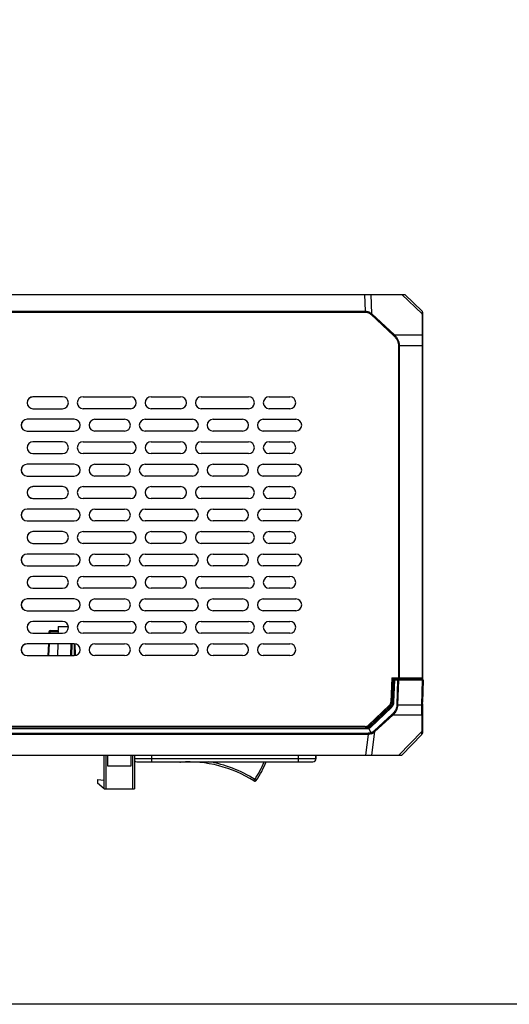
# Model space of a CAD drawing. Header units: millimetres. Extents: x -206 to 633, y -81 to 435.
# Tile 10 of 43: x 130 to 213, y -81 to 86. Entities that reach past the tile are written whole.
import ezdxf

# ---------------------------------------------------------------- set-up
doc = ezdxf.new("R2010")
doc.units = ezdxf.units.MM
doc.header["$LTSCALE"] = 23.1
doc.layers.get('0').update_dxf_attribs({"linetype": 'CONTINUOUS'})
doc.layers.add('06_ALL_SURFS', color=7, linetype='CONTINUOUS')
doc.layers.add('20_ALL_FEATURES', color=7, linetype='CONTINUOUS')

msp = doc.modelspace()

# ---------------------------------------------------------------- linework, layer by layer
msp.add_lwpolyline([(-206.391, 434.625), (633.12, 434.625), (633.12, -80.672), (-206.391, -80.672)], close=True)
at = {"layer": '06_ALL_SURFS', "color": 7}
for p, q in [((71.665, 39.469), (195.683, 39.469)), ((198.61, 36.627), (195.667, 39.469)), ((198.623, 36.621), (195.673, 39.469)), ((195.678, 39.469), (198.627, 36.621)), ((195.683, 39.469), (198.626, 36.627)), ((198.617, 36.627), (198.61, 36.627)), ((198.621, 36.627), (198.626, 36.627)), ((198.671, 36.483), (198.67, 32.48)), ((198.678, 36.483), (198.671, 36.483)), ((198.678, 34.269), (198.678, 36.483)), ((198.682, 36.483), (198.687, 36.483)), ((198.682, 36.483), (198.682, 34.269)), ((198.687, 36.483), (198.687, 32.48)), ((198.678, 34.269), (198.682, 34.269)), ((198.67, 32.48), (198.67, -25.652)), ((198.687, 32.48), (198.687, 30.789)), ((198.687, 30.789), (198.687, 19.239)), ((137.708, 22.131), (132.708, 22.131)), ((141.208, 22.131), (149.208, 22.131)), ((152.708, 22.131), (157.708, 22.131)), ((161.208, 22.131), (169.208, 22.131)), ((172.708, 22.131), (176.208, 22.131)), ((132.708, 20.131), (137.708, 20.131)), ((149.208, 20.131), (141.208, 20.131)), ((157.708, 20.131), (152.708, 20.131)), ((169.208, 20.131), (161.208, 20.131)), ((176.208, 20.131), (172.708, 20.131)), ((139.708, 18.331), (131.708, 18.331)), ((143.208, 18.331), (148.208, 18.331)), ((151.708, 18.331), (159.708, 18.331)), ((163.208, 18.331), (168.208, 18.331)), ((171.708, 18.331), (177.208, 18.331)), ((198.685, 19.239), (198.687, 19.239)), ((198.685, 17.981), (198.685, 19.239)), ((198.687, 19.239), (198.687, 17.989)), ((198.685, 17.981), (198.687, 17.981)), ((198.687, 17.989), (198.687, 17.981)), ((198.687, 17.981), (198.687, 16.235)), ((131.708, 16.331), (139.708, 16.331)), ((148.208, 16.331), (143.208, 16.331)), ((159.708, 16.331), (151.708, 16.331)), ((168.208, 16.331), (163.208, 16.331)), ((177.208, 16.331), (171.708, 16.331)), ((198.685, 16.235), (198.687, 16.235)), ((198.685, 14.98), (198.685, 16.235)), ((198.687, 16.235), (198.687, 14.987)), ((137.708, 14.531), (132.708, 14.531)), ((141.208, 14.531), (149.208, 14.531)), ((152.708, 14.531), (157.708, 14.531)), ((161.208, 14.531), (169.208, 14.531)), ((172.708, 14.531), (176.208, 14.531)), ((198.685, 14.98), (198.687, 14.98)), ((198.687, 14.987), (198.687, 14.98)), ((198.687, 14.98), (198.687, 13.231)), ((132.708, 12.531), (137.708, 12.531)), ((149.208, 12.531), (141.208, 12.531)), ((157.708, 12.531), (152.708, 12.531)), ((169.208, 12.531), (161.208, 12.531)), ((176.208, 12.531), (172.708, 12.531)), ((198.685, 13.231), (198.687, 13.231)), ((198.685, 11.979), (198.685, 13.231)), ((198.685, 11.979), (198.687, 11.979)), ((198.687, 13.231), (198.687, 11.986)), ((198.687, 11.986), (198.687, 11.979)), ((198.687, 11.979), (198.687, 10.227)), ((139.708, 10.731), (131.708, 10.731)), ((143.208, 10.731), (148.208, 10.731)), ((151.708, 10.731), (159.708, 10.731)), ((163.208, 10.731), (168.208, 10.731)), ((171.708, 10.731), (177.208, 10.731)), ((198.685, 10.227), (198.687, 10.227)), ((198.685, 8.962), (198.685, 10.227)), ((198.687, 10.227), (198.687, 8.977)), ((131.708, 8.731), (139.708, 8.731)), ((148.208, 8.731), (143.208, 8.731)), ((159.708, 8.731), (151.708, 8.731)), ((168.208, 8.731), (163.208, 8.731)), ((177.208, 8.731), (171.708, 8.731)), ((198.685, 8.977), (198.687, 8.977)), ((198.685, 8.962), (198.687, 8.977)), ((198.687, 8.977), (198.687, 7.223)), ((137.708, 6.931), (132.708, 6.931)), ((141.208, 6.931), (149.208, 6.931)), ((152.708, 6.931), (157.708, 6.931)), ((161.208, 6.931), (169.208, 6.931)), ((172.708, 6.931), (176.208, 6.931)), ((198.685, 7.223), (198.687, 7.223)), ((198.685, 5.976), (198.685, 7.223)), ((198.687, 7.223), (198.687, 5.983)), ((198.685, 5.976), (198.687, 5.976)), ((198.687, 5.983), (198.687, 5.976)), ((198.687, 5.976), (198.687, 4.219)), ((132.708, 4.931), (137.708, 4.931)), ((149.208, 4.931), (141.208, 4.931)), ((157.708, 4.931), (152.708, 4.931)), ((169.208, 4.931), (161.208, 4.931)), ((176.208, 4.931), (172.708, 4.931)), ((198.685, 4.219), (198.687, 4.219)), ((198.685, 2.975), (198.685, 4.219)), ((198.687, 4.219), (198.687, 2.982)), ((139.708, 3.131), (131.708, 3.131)), ((143.208, 3.131), (148.208, 3.131)), ((151.708, 3.131), (159.708, 3.131)), ((163.208, 3.131), (168.208, 3.131)), ((171.708, 3.131), (177.208, 3.131)), ((198.685, 2.975), (198.687, 2.975)), ((198.687, 2.982), (198.687, 2.975)), ((198.687, 2.975), (198.687, 1.215)), ((131.708, 1.131), (139.708, 1.131)), ((148.208, 1.131), (143.208, 1.131)), ((159.708, 1.131), (151.708, 1.131)), ((168.208, 1.131), (163.208, 1.131)), ((177.208, 1.131), (171.708, 1.131)), ((198.685, 1.215), (198.687, 1.215)), ((198.685, -0.027), (198.685, 1.215)), ((198.687, 1.215), (198.687, -0.02)), ((137.708, -0.669), (132.708, -0.669)), ((141.208, -0.669), (149.208, -0.669)), ((152.708, -0.669), (157.708, -0.669)), ((161.208, -0.669), (169.208, -0.669)), ((172.708, -0.669), (176.208, -0.669)), ((198.685, -0.027), (198.687, -0.027)), ((198.687, -0.02), (198.687, -0.027)), ((198.687, -0.027), (198.687, -1.789)), ((132.708, -2.669), (137.708, -2.669)), ((149.208, -2.669), (141.208, -2.669)), ((157.708, -2.669), (152.708, -2.669)), ((169.208, -2.669), (161.208, -2.669)), ((176.208, -2.669), (172.708, -2.669)), ((198.685, -1.789), (198.687, -1.789)), ((198.685, -3.028), (198.685, -1.789)), ((198.685, -3.028), (198.687, -3.028)), ((198.687, -1.789), (198.687, -3.021)), ((198.687, -3.021), (198.687, -3.028)), ((198.687, -3.028), (198.687, -4.793)), ((139.708, -4.469), (131.708, -4.469)), ((143.208, -4.469), (148.208, -4.469)), ((151.708, -4.469), (159.708, -4.469)), ((163.208, -4.469), (168.208, -4.469)), ((171.708, -4.469), (177.208, -4.469)), ((198.685, -4.793), (198.687, -4.793)), ((198.685, -6.029), (198.685, -4.793)), ((198.687, -4.793), (198.687, -6.022)), ((131.708, -6.469), (139.708, -6.469)), ((148.208, -6.469), (143.208, -6.469)), ((159.708, -6.469), (151.708, -6.469)), ((168.208, -6.469), (163.208, -6.469)), ((177.208, -6.469), (171.708, -6.469)), ((198.685, -6.029), (198.687, -6.029)), ((198.687, -6.022), (198.687, -6.029)), ((198.687, -6.029), (198.687, -7.798)), ((137.708, -8.269), (132.708, -8.269)), ((141.208, -8.269), (149.208, -8.269)), ((152.708, -8.269), (157.708, -8.269)), ((161.208, -8.269), (169.208, -8.269)), ((172.708, -8.269), (176.208, -8.269)), ((198.685, -7.798), (198.687, -7.798)), ((198.685, -9.031), (198.685, -7.798)), ((198.687, -7.798), (198.687, -9.024)), ((198.685, -9.031), (198.687, -9.031)), ((198.687, -9.024), (198.687, -9.031)), ((198.687, -9.031), (198.687, -10.802)), ((132.708, -10.269), (137.708, -10.269)), ((149.208, -10.269), (141.208, -10.269)), ((157.708, -10.269), (152.708, -10.269)), ((169.208, -10.269), (161.208, -10.269)), ((176.208, -10.269), (172.708, -10.269)), ((198.685, -10.802), (198.687, -10.802)), ((198.685, -12.032), (198.685, -10.802)), ((198.687, -10.802), (198.687, -12.025)), ((139.708, -12.069), (131.708, -12.069)), ((143.208, -12.069), (148.208, -12.069)), ((151.708, -12.069), (159.708, -12.069)), ((163.208, -12.069), (168.208, -12.069)), ((171.708, -12.069), (177.208, -12.069)), ((198.685, -12.032), (198.687, -12.032)), ((198.687, -12.025), (198.687, -12.032)), ((198.687, -12.032), (198.687, -13.806)), ((131.708, -14.069), (139.708, -14.069)), ((148.208, -14.069), (143.208, -14.069)), ((159.708, -14.069), (151.708, -14.069)), ((168.208, -14.069), (163.208, -14.069)), ((177.208, -14.069), (171.708, -14.069)), ((198.685, -13.806), (198.687, -13.806)), ((198.685, -15.034), (198.685, -13.806)), ((198.687, -13.806), (198.687, -15.027)), ((137.708, -15.869), (132.708, -15.869)), ((141.208, -15.869), (149.208, -15.869)), ((152.708, -15.869), (157.708, -15.869)), ((161.208, -15.869), (169.208, -15.869)), ((172.708, -15.869), (176.208, -15.869)), ((198.685, -15.034), (198.687, -15.034)), ((198.687, -15.027), (198.687, -15.034)), ((198.687, -15.034), (198.687, -16.81)), ((132.708, -17.869), (137.708, -17.869)), ((135.421, -17.619), (135.408, -17.869)), ((135.62, -17.429), (136.989, -17.429)), ((136.998, -16.729), (136.985, -17.429)), ((136.998, -16.729), (138.697, -16.729)), ((137.001, -17.869), (137.005, -17.626)), ((149.208, -17.869), (141.208, -17.869)), ((157.708, -17.869), (152.708, -17.869)), ((169.208, -17.869), (161.208, -17.869)), ((176.208, -17.869), (172.708, -17.869)), ((198.685, -16.81), (198.687, -16.81)), ((198.685, -18.035), (198.685, -16.81)), ((198.685, -18.035), (198.687, -18.035)), ((198.687, -16.81), (198.687, -18.028)), ((198.687, -18.028), (198.687, -18.035)), ((198.687, -18.035), (198.687, -19.814)), ((139.708, -19.669), (131.708, -19.669)), ((135.314, -19.669), (135.209, -21.669)), ((136.944, -21.669), (136.974, -19.669)), ((139.124, -19.669), (139.09, -21.669)), ((139.904, -21.647), (139.87, -19.685)), ((143.208, -19.669), (148.208, -19.669)), ((151.708, -19.669), (159.708, -19.669)), ((163.208, -19.669), (168.208, -19.669)), ((171.708, -19.669), (176.208, -19.669)), ((198.685, -19.814), (198.687, -19.814)), ((198.685, -21.036), (198.685, -19.814)), ((198.687, -19.814), (198.687, -21.029)), ((198.685, -21.036), (198.687, -21.036)), ((198.687, -21.029), (198.687, -21.036)), ((198.687, -21.036), (198.687, -22.818)), ((131.708, -21.669), (139.708, -21.669)), ((148.208, -21.669), (143.208, -21.669)), ((159.708, -21.669), (151.708, -21.669)), ((168.208, -21.669), (163.208, -21.669)), ((176.208, -21.669), (171.708, -21.669)), ((198.685, -22.818), (198.687, -22.818)), ((198.685, -24.038), (198.685, -22.818)), ((198.687, -22.818), (198.687, -24.031)), ((198.685, -24.038), (198.687, -24.038)), ((198.687, -24.031), (198.687, -24.038)), ((198.687, -24.038), (198.687, -25.662)), ((193.47, -25.431), (193.327, -29.517)), ((193.47, -25.431), (198.67, -25.431)), ((193.667, -25.531), (193.527, -29.524)), ((193.757, -25.824), (193.626, -29.548)), ((193.667, -25.531), (198.47, -25.531)), ((198.58, -25.631), (193.831, -25.631)), ((193.831, -25.675), (193.831, -25.631)), ((194.574, -25.431), (194.575, -25.531)), ((196.186, -25.631), (196.185, -25.531)), ((196.191, -25.531), (196.193, -25.631)), ((196.193, -25.531), (196.194, -25.631)), ((196.195, -25.531), (196.196, -25.631)), ((196.201, -25.531), (196.203, -25.631)), ((196.603, -25.531), (196.604, -25.631)), ((198.47, -25.631), (198.47, -25.431)), ((198.78, -25.836), (198.676, -29.56)), ((198.687, -25.431), (198.687, -25.431)), ((198.691, -29.644), (198.797, -25.836)), ((198.665, -30.059), (198.668, -29.904)), ((198.668, -29.904), (198.672, -29.741)), ((198.67, -29.799), (198.671, -33.669)), ((198.672, -29.741), (198.676, -29.56)), ((198.687, -30.07), (198.687, -29.164)), ((198.687, -29.805), (198.691, -29.644)), ((193.078, -30.07), (189.509, -33.45)), ((193.216, -30.215), (189.646, -33.595)), ((189.792, -33.595), (193.299, -30.273)), ((192.124, -31.249), (192.128, -31.382)), ((198.662, -30.407), (198.663, -30.31)), ((198.663, -33.74), (198.662, -30.407)), ((198.663, -30.204), (198.665, -30.059)), ((198.663, -30.31), (198.663, -30.204)), ((198.687, -33.669), (198.687, -30.07)), ((198.679, -32.869), (198.678, -32.869)), ((198.678, -33.669), (198.678, -32.869)), ((198.679, -33.669), (198.679, -32.869)), ((188.959, -33.669), (78.371, -33.669)), ((78.371, -33.869), (188.959, -33.869)), ((189.959, -34.708), (189.565, -33.985)), ((195.148, -38.531), (198.553, -34.991)), ((198.567, -34.992), (195.164, -38.531)), ((198.567, -34.992), (198.551, -34.992)), ((198.627, -34.834), (198.628, -34.832)), ((198.627, -34.837), (198.627, -34.834)), ((198.628, -34.827), (198.629, -34.825)), ((198.628, -34.829), (198.628, -34.827)), ((198.628, -34.832), (198.628, -34.829)), ((198.629, -34.814), (198.63, -34.813)), ((198.629, -34.816), (198.629, -34.814)), ((198.629, -34.817), (198.629, -34.816)), ((198.629, -34.819), (198.629, -34.817)), ((198.629, -34.821), (198.629, -34.819)), ((198.629, -34.823), (198.629, -34.821)), ((198.629, -34.825), (198.629, -34.823)), ((198.63, -34.808), (198.666, -33.985)), ((198.63, -34.808), (198.646, -34.808)), ((198.63, -34.808), (198.63, -34.812)), ((198.682, -33.985), (198.646, -34.808)), ((198.646, -34.808), (198.646, -34.808)), ((198.678, -34.078), (198.662, -34.078)), ((198.678, -33.669), (198.663, -33.669)), ((198.663, -33.8), (198.663, -33.74)), ((198.663, -33.847), (198.663, -33.8)), ((198.664, -33.89), (198.663, -33.847)), ((198.664, -33.915), (198.664, -33.89)), ((198.665, -33.938), (198.664, -33.915)), ((198.665, -33.959), (198.665, -33.938)), ((198.666, -33.972), (198.665, -33.959)), ((198.666, -33.985), (198.666, -33.972)), ((198.687, -33.669), (198.679, -33.669)), ((198.679, -33.766), (198.679, -33.669)), ((198.679, -33.817), (198.679, -33.766)), ((198.679, -33.863), (198.679, -33.817)), ((198.68, -33.891), (198.679, -33.863)), ((198.68, -33.916), (198.68, -33.891)), ((198.681, -33.939), (198.68, -33.916)), ((198.681, -33.96), (198.681, -33.939)), ((198.682, -33.972), (198.681, -33.96)), ((198.682, -33.985), (198.682, -33.972)), ((72.184, -38.531), (195.164, -38.531)), ((144.757, -44.231), (144.757, -38.531)), ((145.332, -38.531), (145.332, -40.331)), ((149.332, -40.331), (149.332, -38.531)), ((149.907, -38.531), (149.907, -44.231)), ((149.909, -38.531), (149.909, -44.231)), ((149.912, -38.531), (149.912, -44.231)), ((149.914, -38.531), (149.914, -44.231)), ((150.318, -39.631), (180.118, -39.631)), ((180.623, -39.131), (180.618, -39.131)), ((145.332, -40.331), (149.332, -40.331)), ((143.657, -42.631), (144.757, -42.731)), ((143.657, -42.631), (143.657, -43.231)), ((144.757, -44.231), (143.657, -43.231)), ((170.512, -42.776), (170.513, -42.776)), ((144.757, -44.231), (149.907, -44.231)), ((149.908, -44.231), (149.909, -44.231)), ((149.91, -44.231), (149.912, -44.231)), ((149.913, -44.231), (149.914, -44.231))]:
    msp.add_line(p, q, dxfattribs=at)
at = {"layer": '06_ALL_SURFS', "color": 4}
for p, q in [((188.841, 39.469), (188.942, 36.627)), ((190.078, 36.168), (189.961, 39.469)), ((195.165, 39.469), (198.583, 36.168)), ((78.388, 36.627), (188.942, 36.627)), ((78.388, 36.483), (188.942, 36.483)), ((188.942, 36.627), (188.942, 36.483)), ((190.078, 36.168), (189.965, 36.048)), ((189.965, 36.048), (193.786, 32.48)), ((190.078, 36.168), (193.899, 32.601)), ((198.583, 36.168), (198.583, 32.601)), ((198.61, 36.627), (198.609, 36.62)), ((193.899, 32.601), (193.786, 32.48)), ((193.899, 32.601), (198.583, 32.601)), ((198.67, 30.789), (194.589, 30.789)), ((194.589, 30.789), (194.589, -25.431)), ((194.731, 30.789), (194.731, -25.431)), ((198.612, 30.789), (198.612, -25.431)), ((135.608, -17.869), (135.621, -17.626)), ((135.621, -17.429), (135.621, -17.626)), ((137.005, -17.626), (135.621, -17.626)), ((135.409, -21.669), (135.514, -19.669)), ((139.289, -21.669), (139.324, -19.669)), ((139.67, -19.669), (139.705, -21.669)), ((193.832, -29.56), (193.962, -25.837)), ((194.459, -25.837), (193.962, -25.837)), ((194.459, -25.837), (194.317, -30.012)), ((194.501, -30.016), (194.642, -25.84)), ((198.687, -25.84), (194.642, -25.84)), ((196.804, -25.631), (196.803, -25.531)), ((198.571, -30.016), (198.687, -25.84)), ((198.65, -30.012), (198.766, -25.837)), ((198.78, -25.837), (198.766, -25.837)), ((198.78, -25.837), (198.78, -25.836)), ((198.676, -29.56), (198.676, -29.56)), ((189.935, -33.746), (193.442, -30.424)), ((193.546, -31.588), (190.494, -34.384)), ((193.442, -30.424), (193.299, -30.273)), ((193.664, -31.717), (193.546, -31.588)), ((194.501, -30.016), (198.571, -30.016)), ((198.629, -34.384), (198.626, -31.588)), ((198.662, -30.418), (198.662, -30.424)), ((198.662, -30.424), (198.662, -30.418)), ((198.67, -30.07), (198.665, -30.07)), ((190.612, -34.513), (193.664, -31.717)), ((198.528, -31.717), (193.664, -31.717)), ((198.528, -31.717), (198.531, -34.513)), ((77.878, -34.808), (189.451, -34.808)), ((189.451, -34.992), (77.878, -34.992)), ((189.104, -34.078), (78.226, -34.078)), ((189.451, -34.992), (188.995, -38.531)), ((189.104, -34.078), (189.104, -33.869)), ((189.792, -33.595), (189.935, -33.746)), ((190.094, -38.531), (190.612, -34.513)), ((198.531, -34.513), (194.667, -38.531)), ((198.662, -33.746), (198.663, -33.74)), ((198.671, -33.45), (198.663, -33.45)), ((145.057, -38.531), (145.057, -44.231)), ((149.607, -44.231), (149.607, -38.531)), ((180.618, -39.131), (149.914, -39.131)), ((152.818, -39.631), (152.818, -39.131)), ((157.701, -39.687), (157.698, -39.631)), ((177.618, -39.131), (177.618, -39.631)), ((170.103, -42.862), (170.263, -42.608)), ((170.512, -42.776), (170.263, -42.608))]:
    msp.add_line(p, q, dxfattribs=at)
at = {"layer": '06_ALL_SURFS', "color": 7}
for points in [[(198.553, -34.991), (198.554, -34.989), (198.556, -34.987), (198.557, -34.985), (198.559, -34.984)], [(198.559, -34.984), (198.56, -34.982), (198.562, -34.98), (198.563, -34.979), (198.565, -34.977), (198.566, -34.975), (198.568, -34.973), (198.569, -34.972), (198.57, -34.97), (198.572, -34.968), (198.573, -34.967), (198.574, -34.965), (198.575, -34.963), (198.577, -34.961), (198.578, -34.96), (198.579, -34.958), (198.58, -34.956), (198.581, -34.955), (198.582, -34.953), (198.584, -34.951), (198.585, -34.95), (198.586, -34.948), (198.587, -34.946), (198.588, -34.945), (198.589, -34.943), (198.59, -34.941), (198.591, -34.94), (198.592, -34.938), (198.593, -34.936), (198.594, -34.935), (198.595, -34.933), (198.596, -34.931), (198.596, -34.93), (198.597, -34.928), (198.598, -34.927), (198.599, -34.925), (198.6, -34.923), (198.601, -34.922), (198.601, -34.92), (198.602, -34.919), (198.603, -34.917), (198.604, -34.915), (198.604, -34.914), (198.605, -34.912), (198.606, -34.911), (198.606, -34.909), (198.607, -34.908), (198.608, -34.906), (198.608, -34.905), (198.609, -34.903), (198.61, -34.902), (198.61, -34.9), (198.611, -34.899), (198.611, -34.897), (198.612, -34.896), (198.612, -34.894), (198.613, -34.893), (198.614, -34.891), (198.614, -34.89), (198.615, -34.888), (198.615, -34.887), (198.615, -34.886), (198.616, -34.884), (198.616, -34.883), (198.617, -34.881), (198.617, -34.88), (198.618, -34.878), (198.618, -34.877), (198.619, -34.876), (198.619, -34.874), (198.619, -34.873), (198.62, -34.872), (198.62, -34.87), (198.62, -34.869), (198.621, -34.867), (198.621, -34.866), (198.622, -34.865), (198.622, -34.863), (198.622, -34.862), (198.622, -34.861), (198.623, -34.859), (198.623, -34.858), (198.623, -34.857), (198.624, -34.856), (198.624, -34.854), (198.624, -34.853), (198.624, -34.852), (198.625, -34.85), (198.625, -34.849), (198.625, -34.848), (198.625, -34.847), (198.626, -34.845), (198.626, -34.844), (198.626, -34.843), (198.626, -34.841), (198.627, -34.84), (198.627, -34.839), (198.627, -34.837)], [(198.567, -34.992), (198.57, -34.989), (198.577, -34.981), (198.583, -34.974), (198.59, -34.966), (198.595, -34.958), (198.601, -34.949), (198.606, -34.941), (198.611, -34.932), (198.616, -34.923), (198.62, -34.914), (198.624, -34.905), (198.628, -34.896), (198.631, -34.887), (198.634, -34.877), (198.637, -34.868), (198.639, -34.858), (198.641, -34.848), (198.643, -34.838), (198.644, -34.828), (198.645, -34.818), (198.646, -34.808)]]:
    msp.add_lwpolyline(points, dxfattribs=at)
for centre, radius, start, end in [((198.471, 36.483), 0.2, 0, 46), ((198.482, 36.483), 0.2, 0, 46.00163), ((198.476, 36.764), 0.208, 315.70459, 316.64457), ((198.487, 36.483), 0.2, 0, 46), ((132.708, 21.131), 1, 90, 270), ((132.726, 21.131), 1, 91.0466, 268.9534), ((137.708, 21.131), 1, 270, 90), ((141.208, 21.131), 1, 90, 270), ((149.208, 21.131), 1, 270, 90), ((152.708, 21.131), 1, 90, 270), ((157.708, 21.131), 1, 270, 90), ((161.208, 21.131), 1, 90, 270), ((169.208, 21.131), 1, 270, 90), ((172.708, 21.131), 1, 90, 270), ((176.208, 21.131), 1, 270, 90), ((131.708, 17.331), 1, 90, 270), ((131.726, 17.331), 1, 91.04682, 268.95318), ((139.708, 17.331), 1, 270, 90), ((143.208, 17.331), 1, 90, 270), ((148.208, 17.331), 1, 270, 90), ((151.708, 17.331), 1, 90, 270), ((159.708, 17.331), 1, 270, 90), ((163.208, 17.331), 1, 90, 270), ((168.208, 17.331), 1, 270, 90), ((171.708, 17.331), 1, 90, 270), ((177.208, 17.331), 1, 270, 90), ((132.708, 13.531), 1, 90, 270), ((132.726, 13.531), 1, 91.04704, 268.95296), ((137.708, 13.531), 1, 270, 90), ((141.208, 13.531), 1, 90, 270), ((149.208, 13.531), 1, 270, 90), ((152.708, 13.531), 1, 90, 270), ((157.708, 13.531), 1, 270, 90), ((161.208, 13.531), 1, 90, 270), ((169.208, 13.531), 1, 270, 90), ((172.708, 13.531), 1, 90, 270), ((176.208, 13.531), 1, 270, 90), ((131.708, 9.731), 1, 90, 270), ((131.726, 9.731), 1, 91.04726, 268.95274), ((139.708, 9.731), 1, 270, 90), ((143.208, 9.731), 1, 90, 270), ((148.208, 9.731), 1, 270, 90), ((151.708, 9.731), 1, 90, 270), ((159.708, 9.731), 1, 270, 90), ((163.208, 9.731), 1, 90, 270), ((168.208, 9.731), 1, 270, 90), ((171.708, 9.731), 1, 90, 270), ((177.208, 9.731), 1, 270, 90), ((132.708, 5.931), 1, 90, 270), ((132.726, 5.931), 1, 91.04748, 268.95252), ((137.708, 5.931), 1, 270, 90), ((141.208, 5.931), 1, 90, 270), ((149.208, 5.931), 1, 270, 90), ((152.708, 5.931), 1, 90, 270), ((157.708, 5.931), 1, 270, 90), ((161.208, 5.931), 1, 90, 270), ((169.208, 5.931), 1, 270, 90), ((172.708, 5.931), 1, 90, 270), ((176.208, 5.931), 1, 270, 90), ((131.708, 2.131), 1, 90, 270), ((131.726, 2.131), 1, 91.0477, 268.9523), ((139.708, 2.131), 1, 270, 90), ((143.208, 2.131), 1, 90, 270), ((148.208, 2.131), 1, 270, 90), ((151.708, 2.131), 1, 90, 270), ((159.708, 2.131), 1, 270, 90), ((163.208, 2.131), 1, 90, 270), ((168.208, 2.131), 1, 270, 90), ((171.708, 2.131), 1, 90, 270), ((177.208, 2.131), 1, 270, 90), ((132.708, -1.669), 1, 90, 270), ((132.726, -1.669), 1, 91.04792, 268.95208), ((137.708, -1.669), 1, 270, 90), ((141.208, -1.669), 1, 90, 270), ((149.208, -1.669), 1, 270, 90), ((152.708, -1.669), 1, 90, 270), ((157.708, -1.669), 1, 270, 90), ((161.208, -1.669), 1, 90, 270), ((169.208, -1.669), 1, 270, 90), ((172.708, -1.669), 1, 90, 270), ((176.208, -1.669), 1, 270, 90), ((131.708, -5.469), 1, 90, 270), ((131.726, -5.469), 1, 91.04814, 268.95186), ((139.708, -5.469), 1, 270, 90), ((143.208, -5.469), 1, 90, 270), ((148.208, -5.469), 1, 270, 90), ((151.708, -5.469), 1, 90, 270), ((159.708, -5.469), 1, 270, 90), ((163.208, -5.469), 1, 90, 270), ((168.208, -5.469), 1, 270, 90), ((171.708, -5.469), 1, 90, 270), ((177.208, -5.469), 1, 270, 90), ((132.708, -9.269), 1, 90, 270), ((132.726, -9.269), 1, 91.04835, 268.95164), ((137.708, -9.269), 1, 270, 90), ((141.208, -9.269), 1, 90, 270), ((149.208, -9.269), 1, 270, 90), ((152.708, -9.269), 1, 90, 270), ((157.708, -9.269), 1, 270, 90), ((161.208, -9.269), 1, 90, 270), ((169.208, -9.269), 1, 270, 90), ((172.708, -9.269), 1, 90, 270), ((176.208, -9.269), 1, 270, 90), ((131.708, -13.069), 1, 90, 270), ((131.726, -13.069), 1, 91.04857, 268.95142), ((139.708, -13.069), 1, 270, 90), ((143.208, -13.069), 1, 90, 270), ((148.208, -13.069), 1, 270, 90), ((151.708, -13.069), 1, 90, 270), ((159.708, -13.069), 1, 270, 90), ((163.208, -13.069), 1, 90, 270), ((168.208, -13.069), 1, 270, 90), ((171.708, -13.069), 1, 90, 270), ((177.208, -13.069), 1, 270, 90), ((132.708, -16.869), 1, 90, 270), ((132.726, -16.869), 1, 91.04879, 268.9512), ((137.708, -16.869), 1, 270, 90), ((141.208, -16.869), 1, 90, 270), ((149.208, -16.869), 1, 270, 90), ((152.708, -16.869), 1, 90, 270), ((157.708, -16.869), 1, 270, 90), ((161.208, -16.869), 1, 90, 270), ((169.208, -16.869), 1, 270, 90), ((172.708, -16.869), 1, 90, 270), ((176.208, -16.869), 1, 270, 90), ((135.621, -17.629), 0.2, 90.13486, 177), ((131.708, -20.669), 1, 90, 270), ((131.726, -20.669), 1, 91.04901, 268.95098), ((139.708, -20.669), 1, 270, 90), ((143.208, -20.669), 1, 90, 270), ((148.208, -20.669), 1, 270, 90), ((151.708, -20.669), 1, 90, 270), ((159.708, -20.669), 1, 270, 90), ((163.208, -20.669), 1, 90, 270), ((168.208, -20.669), 1, 270, 90), ((171.708, -20.669), 1, 90, 270), ((176.208, -20.669), 1, 270, 90), ((193.956, -25.831), 0.2, 90, 178), ((198.58, -25.831), 0.2, 358.40859, 90), ((198.597, -25.831), 0.2, 0, 63.22943), ((192.528, -29.489), 0.8, 313.4447, 358), ((192.528, -29.489), 1, 313.4447, 358), ((192.577, -29.511), 1.05, 313.44466, 358), ((188.959, -32.869), 0.8, 270, 313.4447), ((188.959, -32.869), 1, 270, 313.4447), ((189.104, -32.869), 1, 269.99998, 313.44469), ((198.347, -34.796), 0.283, 316.11721, 356.67066), ((198.504, -33.98), 0.178, 8.55437, 25.65231), ((198.478, -34.069), 0.2, 357.5, 20.2987), ((198.511, -33.979), 0.171, 2.32462, 8.53775), ((150.318, -39.131), 0.5, 216.01995, 270), ((157.683, -39.388), 0.3, 234.29514, 273.56444), ((158.994, -60.447), 20.8, 57.71947, 93.56269), ((155.884, -32.915), 17.641, 326.01716, 337.62393), ((155.885, -32.915), 17.641, 326.01716, 337.62341), ((180.118, -39.131), 0.5, 270, 0), ((180.123, -39.131), 0.5, 270, 0), ((170.263, -42.608), 0.3, 237.71947, 326.01716), ((170.264, -42.608), 0.3, 267.14853, 326.01716)]:
    msp.add_arc(centre, radius, start, end, dxfattribs=at)
at = {"layer": '06_ALL_SURFS', "color": 4}
for centre, radius, start, end in [((198.566, -25.831), 0.2, 358.36568, 89.96331), ((198.58, -25.829), 0.198, 79.51252, 89.9324), ((198.579, -25.836), 0.205, 69.67616, 79.54332), ((198.58, -25.832), 0.201, 59.60056, 69.70296), ((192.582, -29.517), 1.25, 313.44875, 357.99897), ((201.834, -33.869), 3.171, 181.73236, 182.10102), ((158.994, -60.447), 21.1, 57.71947, 80.6252), ((155.884, -32.915), 17.341, 326.01716, 337.21411)]:
    msp.add_arc(centre, radius, start, end, dxfattribs=at)
for points, knots in [([(188.942, 36.627), (189.046, 36.627), (189.255, 36.606), (189.556, 36.512), (189.833, 36.365), (190, 36.238), (190.078, 36.168)], [0, 0, 0, 0, 0.2500649, 0.5000415, 0.7500095, 1, 1, 1, 1]), ([(188.942, 36.483), (189.037, 36.483), (189.227, 36.462), (189.498, 36.372), (189.747, 36.232), (189.896, 36.112), (189.965, 36.048)], [0, 0, 0, 0, 0.2499937, 0.4999328, 0.7499249, 1, 1, 1, 1]), ([(198.609, 36.62), (198.608, 36.602), (198.605, 36.553), (198.599, 36.459), (198.592, 36.326), (198.586, 36.224), (198.583, 36.168)], [0, 0, 0, 0, 0.1138135, 0.3273232, 0.6275159, 1, 1, 1, 1]), ([(198.671, 36.048), (198.671, 36.059), (198.666, 36.084), (198.648, 36.118), (198.62, 36.147), (198.596, 36.162), (198.583, 36.168)], [0, 0, 0, 0, 0.227845, 0.4666351, 0.7234299, 1, 1, 1, 1]), ([(193.786, 32.48), (193.903, 32.37), (194.121, 32.133), (194.337, 31.793), (194.465, 31.498), (194.536, 31.267), (194.579, 31.03), (194.589, 30.869), (194.589, 30.789)], [0, 0, 0, 0, 0.2499091, 0.4997245, 0.6247767, 0.7498218, 0.8749239, 1, 1, 1, 1]), ([(193.899, 32.601), (194.022, 32.482), (194.249, 32.226), (194.472, 31.86), (194.604, 31.544), (194.676, 31.298), (194.721, 31.045), (194.731, 30.875), (194.731, 30.789)], [0, 0, 0, 0, 0.249873, 0.4996858, 0.6247422, 0.7497972, 0.8749105, 1, 1, 1, 1]), ([(198.583, 32.601), (198.593, 32.327), (198.607, 31.723), (198.612, 31.119), (198.612, 30.789)], [0, 0, 0, 0, 0.4536045, 1, 1, 1, 1]), ([(198.67, 32.48), (198.67, 32.492), (198.666, 32.516), (198.648, 32.55), (198.62, 32.579), (198.596, 32.594), (198.583, 32.601)], [0, 0, 0, 0, 0.2278457, 0.466636, 0.7234305, 1, 1, 1, 1]), ([(135.621, -17.626), (135.608, -17.625), (135.582, -17.624), (135.546, -17.622), (135.511, -17.621), (135.485, -17.62), (135.467, -17.619), (135.455, -17.619), (135.445, -17.618), (135.437, -17.618), (135.431, -17.618), (135.427, -17.618), (135.425, -17.618), (135.424, -17.618), (135.422, -17.618), (135.422, -17.619), (135.421, -17.619), (135.421, -17.619)], [0, 0, 0, 0, 0.1939985, 0.3820387, 0.5554335, 0.7068565, 0.7726868, 0.8310905, 0.881441, 0.923249, 0.9562375, 0.9693447, 0.9801522, 0.9886306, 0.9947543, 0.9985119, 1, 1, 1, 1]), ([(193.962, -25.837), (193.949, -25.836), (193.923, -25.835), (193.885, -25.834), (193.85, -25.832), (193.823, -25.83), (193.804, -25.829), (193.792, -25.828), (193.781, -25.828), (193.773, -25.827), (193.766, -25.826), (193.762, -25.825), (193.759, -25.825), (193.758, -25.825), (193.757, -25.824), (193.757, -25.824), (193.757, -25.824)], [0, 0, 0, 0, 0.1922314, 0.3794597, 0.5527288, 0.7044664, 0.7705532, 0.8292452, 0.8798914, 0.9219842, 0.9552395, 0.9794017, 0.9880025, 0.9942571, 0.9981812, 1, 1, 1, 1]), ([(193.962, -25.837), (193.962, -25.823), (193.962, -25.797), (193.962, -25.759), (193.961, -25.724), (193.96, -25.697), (193.96, -25.678), (193.96, -25.666), (193.959, -25.656), (193.959, -25.647), (193.958, -25.641), (193.958, -25.636), (193.957, -25.633), (193.957, -25.632), (193.957, -25.631), (193.957, -25.631), (193.956, -25.631)], [0, 0, 0, 0, 0.1922002, 0.3794173, 0.55269, 0.7044404, 0.7705358, 0.8292372, 0.8798931, 0.9219953, 0.9552588, 0.9794268, 0.9880288, 0.9942824, 0.9982011, 1, 1, 1, 1]), ([(194.459, -25.837), (194.459, -25.824), (194.458, -25.799), (194.458, -25.762), (194.458, -25.726), (194.457, -25.698), (194.457, -25.678), (194.456, -25.665), (194.456, -25.655), (194.455, -25.646), (194.455, -25.639), (194.454, -25.635), (194.454, -25.632), (194.453, -25.631), (194.453, -25.631), (194.453, -25.631)], [0, 0, 0, 0, 0.1804232, 0.3656791, 0.5448312, 0.7052554, 0.7745398, 0.8352754, 0.886856, 0.9286775, 0.9603432, 0.9822781, 0.9951443, 0.9984423, 1, 1, 1, 1]), ([(194.642, -25.84), (194.629, -25.84), (194.568, -25.839), (194.507, -25.838), (194.459, -25.837)], [0, 0, 0, 0, 0.2145433, 1, 1, 1, 1]), ([(194.501, -25.631), (194.51, -25.631), (194.528, -25.633), (194.556, -25.645), (194.582, -25.665), (194.605, -25.693), (194.623, -25.726), (194.639, -25.775), (194.643, -25.814), (194.642, -25.84)], [0, 0, 0, 0, 0.0955894, 0.2005336, 0.3173455, 0.4456019, 0.5832164, 0.7253902, 1, 1, 1, 1]), ([(198.687, -25.84), (198.688, -25.814), (198.684, -25.775), (198.668, -25.726), (198.65, -25.693), (198.627, -25.665), (198.601, -25.645), (198.573, -25.633), (198.555, -25.631), (198.546, -25.631)], [0, 0, 0, 0, 0.2746098, 0.4167836, 0.5543981, 0.6826545, 0.7994664, 0.9044106, 1, 1, 1, 1]), ([(198.78, -25.837), (198.781, -25.802), (198.768, -25.747), (198.725, -25.69), (198.697, -25.668), (198.682, -25.659)], [0, 0, 0, 0, 0.4977963, 0.748911, 1, 1, 1, 1]), ([(198.766, -25.837), (198.766, -25.837), (198.765, -25.837), (198.764, -25.837), (198.762, -25.838), (198.759, -25.838), (198.753, -25.838), (198.744, -25.839), (198.732, -25.839), (198.719, -25.839), (198.704, -25.84), (198.693, -25.84), (198.687, -25.84)], [0, 0, 0, 0, 0.0092107, 0.0256245, 0.0494496, 0.080702, 0.16535, 0.2789919, 0.4206544, 0.5892606, 0.7830883, 1, 1, 1, 1]), ([(198.797, -25.836), (198.797, -25.836), (198.797, -25.836), (198.795, -25.835), (198.792, -25.835), (198.787, -25.834), (198.783, -25.833), (198.78, -25.833)], [0, 0, 0, 0, 0.0259816, 0.0768592, 0.2659583, 0.5740792, 1, 1, 1, 1]), ([(193.626, -29.548), (193.626, -29.548), (193.627, -29.548), (193.628, -29.548), (193.631, -29.549), (193.635, -29.549), (193.642, -29.55), (193.65, -29.551), (193.661, -29.552), (193.673, -29.553), (193.693, -29.554), (193.721, -29.556), (193.757, -29.557), (193.794, -29.559), (193.819, -29.56), (193.832, -29.56)], [0, 0, 0, 0, 0.001579, 0.004888, 0.0177728, 0.0397296, 0.0714208, 0.1132699, 0.1648773, 0.2256357, 0.2949358, 0.4553608, 0.6344742, 0.8196595, 1, 1, 1, 1]), ([(198.662, -30.418), (198.662, -30.288), (198.665, -30.002), (198.672, -29.716), (198.676, -29.56)], [0, 0, 0, 0, 0.4563949, 1, 1, 1, 1]), ([(198.688, -29.558), (198.689, -29.559), (198.691, -29.559), (198.693, -29.56), (198.693, -29.56), (198.693, -29.56)], [0, 0, 0, 0, 0.7231832, 0.909745, 1, 1, 1, 1]), ([(194.317, -30.012), (194.312, -30.161), (194.278, -30.386), (194.185, -30.671), (194.061, -30.945), (193.858, -31.263), (193.655, -31.485), (193.546, -31.588)], [0, 0, 0, 0, 0.2497707, 0.3749307, 0.5000243, 0.7500717, 1, 1, 1, 1]), ([(193.664, -31.717), (193.783, -31.606), (193.948, -31.427), (194.136, -31.162), (194.258, -30.951), (194.358, -30.729), (194.459, -30.42), (194.495, -30.177), (194.501, -30.016)], [0, 0, 0, 0, 0.2498757, 0.3750037, 0.5001193, 0.6251766, 0.7502983, 1, 1, 1, 1]), ([(194.317, -30.012), (194.35, -30.013), (194.411, -30.014), (194.472, -30.016), (194.501, -30.016)], [0, 0, 0, 0, 0.536812, 1, 1, 1, 1]), ([(198.528, -31.717), (198.533, -31.461), (198.547, -30.894), (198.562, -30.327), (198.571, -30.016)], [0, 0, 0, 0, 0.451365, 1, 1, 1, 1]), ([(198.626, -31.588), (198.625, -31.601), (198.619, -31.627), (198.599, -31.663), (198.568, -31.694), (198.542, -31.71), (198.528, -31.717)], [0, 0, 0, 0, 0.2283801, 0.4680304, 0.7248126, 1, 1, 1, 1]), ([(198.571, -30.016), (198.576, -30.016), (198.587, -30.016), (198.603, -30.015), (198.616, -30.015), (198.628, -30.014), (198.636, -30.014), (198.643, -30.013), (198.647, -30.013), (198.649, -30.012), (198.65, -30.012), (198.65, -30.012)], [0, 0, 0, 0, 0.2164491, 0.4111902, 0.5813817, 0.7241905, 0.8373187, 0.920569, 0.9743743, 0.9905255, 1, 1, 1, 1]), ([(198.626, -31.588), (198.626, -31.35), (198.63, -30.825), (198.642, -30.299), (198.65, -30.012)], [0, 0, 0, 0, 0.4522645, 1, 1, 1, 1]), ([(189.565, -33.985), (189.529, -34.001), (189.455, -34.027), (189.302, -34.066), (189.183, -34.078), (189.104, -34.078)], [0, 0, 0, 0, 0.2501289, 0.5002853, 1, 1, 1, 1]), ([(189.959, -34.708), (189.919, -34.724), (189.837, -34.753), (189.71, -34.785), (189.582, -34.805), (189.495, -34.809), (189.451, -34.808)], [0, 0, 0, 0, 0.249998, 0.4999651, 0.7500213, 1, 1, 1, 1]), ([(189.451, -34.808), (189.451, -34.825), (189.451, -34.886), (189.451, -34.948), (189.451, -34.992)], [0, 0, 0, 0, 0.2716163, 1, 1, 1, 1]), ([(190.038, -34.871), (189.945, -34.91), (189.753, -34.972), (189.552, -34.993), (189.451, -34.992)], [0, 0, 0, 0, 0.5000714, 1, 1, 1, 1]), ([(189.565, -33.985), (189.6, -33.971), (189.666, -33.94), (189.762, -33.884), (189.852, -33.82), (189.908, -33.771), (189.935, -33.746)], [0, 0, 0, 0, 0.2499645, 0.4999963, 0.7499922, 1, 1, 1, 1]), ([(190.494, -34.384), (190.454, -34.418), (190.372, -34.484), (190.242, -34.572), (190.104, -34.648), (190.008, -34.69), (189.959, -34.708)], [0, 0, 0, 0, 0.2500191, 0.499998, 0.750043, 1, 1, 1, 1]), ([(189.959, -34.708), (189.966, -34.723), (189.977, -34.746), (189.991, -34.776), (190.004, -34.804), (190.018, -34.836), (190.032, -34.86), (190.038, -34.871)], [0, 0, 0, 0, 0.2798633, 0.4156717, 0.5467142, 0.7898305, 1, 1, 1, 1]), ([(190.038, -34.871), (190.143, -34.83), (190.346, -34.726), (190.527, -34.588), (190.612, -34.513)], [0, 0, 0, 0, 0.4998893, 1, 1, 1, 1]), ([(190.612, -34.513), (190.604, -34.505), (190.586, -34.487), (190.547, -34.444), (190.515, -34.409), (190.494, -34.384)], [0, 0, 0, 0, 0.1904049, 0.4336297, 1, 1, 1, 1]), ([(198.629, -34.384), (198.628, -34.397), (198.622, -34.424), (198.602, -34.46), (198.571, -34.491), (198.545, -34.506), (198.531, -34.513)], [0, 0, 0, 0, 0.2290041, 0.4726383, 0.7313381, 1, 1, 1, 1]), ([(198.549, -34.871), (198.548, -34.848), (198.544, -34.797), (198.537, -34.678), (198.534, -34.581), (198.531, -34.513)], [0, 0, 0, 0, 0.1940849, 0.428732, 1, 1, 1, 1]), ([(198.634, -34.708), (198.633, -34.723), (198.629, -34.754), (198.611, -34.799), (198.585, -34.839), (198.562, -34.861), (198.549, -34.871)], [0, 0, 0, 0, 0.2451915, 0.4945752, 0.7466645, 1, 1, 1, 1]), ([(198.551, -34.992), (198.551, -34.992), (198.551, -34.991), (198.551, -34.99), (198.55, -34.988), (198.55, -34.984), (198.55, -34.98), (198.55, -34.972), (198.55, -34.96), (198.55, -34.943), (198.55, -34.922), (198.549, -34.898), (198.549, -34.881), (198.549, -34.871)], [0, 0, 0, 0, 0.0031528, 0.0145244, 0.0342435, 0.0622286, 0.0983808, 0.1425956, 0.2547463, 0.3977285, 0.5705341, 0.7717982, 1, 1, 1, 1]), ([(198.634, -34.708), (198.633, -34.687), (198.632, -34.641), (198.629, -34.533), (198.629, -34.446), (198.629, -34.384)], [0, 0, 0, 0, 0.1918091, 0.425713, 1, 1, 1, 1]), ([(198.662, -33.746), (198.662, -33.787), (198.663, -33.86), (198.664, -33.933), (198.665, -33.965)], [0, 0, 0, 0, 0.5599662, 1, 1, 1, 1]), ([(198.663, -33.684), (198.668, -33.693), (198.676, -33.711), (198.679, -33.731), (198.679, -33.74)], [0, 0, 0, 0, 0.522055, 1, 1, 1, 1])]:
    msp.add_open_spline(points, degree=3, knots=knots, dxfattribs=at)
at = {"layer": '06_ALL_SURFS', "color": 7}
for points, knots in [([(137.005, -17.626), (137.005, -17.613), (137.005, -17.588), (137.004, -17.551), (137.002, -17.518), (137, -17.488), (136.998, -17.467), (136.996, -17.453), (136.994, -17.445), (136.993, -17.438), (136.992, -17.434), (136.991, -17.431), (136.99, -17.429), (136.989, -17.429)], [0, 0, 0, 0, 0.1937141, 0.381006, 0.5533708, 0.7037185, 0.8271789, 0.8773696, 0.9192258, 0.9524964, 0.9769786, 0.9925899, 1, 1, 1, 1]), ([(189.565, -33.985), (189.56, -33.973), (189.55, -33.949), (189.536, -33.913), (189.524, -33.885), (189.515, -33.865), (189.51, -33.851), (189.504, -33.838), (189.5, -33.827), (189.496, -33.817), (189.493, -33.81), (189.491, -33.805), (189.49, -33.802), (189.489, -33.799), (189.488, -33.797), (189.487, -33.796), (189.487, -33.795), (189.486, -33.794), (189.486, -33.794), (189.486, -33.793), (189.486, -33.793), (189.486, -33.793)], [0, 0, 0, 0, 0.191938, 0.3792133, 0.5527403, 0.6318214, 0.7048286, 0.7710943, 0.8299508, 0.8807336, 0.9229244, 0.9407037, 0.9562258, 0.9694556, 0.9803584, 0.988899, 0.9950426, 0.9972046, 0.9987542, 0.9996873, 1, 1, 1, 1])]:
    msp.add_open_spline(points, degree=3, knots=knots, dxfattribs=at)
at = {"layer": '20_ALL_FEATURES', "color": 7}
for p, q in [((188.959, -33.869), (189.104, -33.869)), ((180.618, -39.131), (180.618, -38.531)), ((180.623, -38.531), (180.623, -39.131))]:
    msp.add_line(p, q, dxfattribs=at)
at = {"layer": '20_ALL_FEATURES', "color": 4}
for p, q in [((152.818, -39.131), (152.818, -38.531)), ((177.618, -38.531), (177.618, -39.131))]:
    msp.add_line(p, q, dxfattribs=at)

doc.saveas('drawing.dxf')
